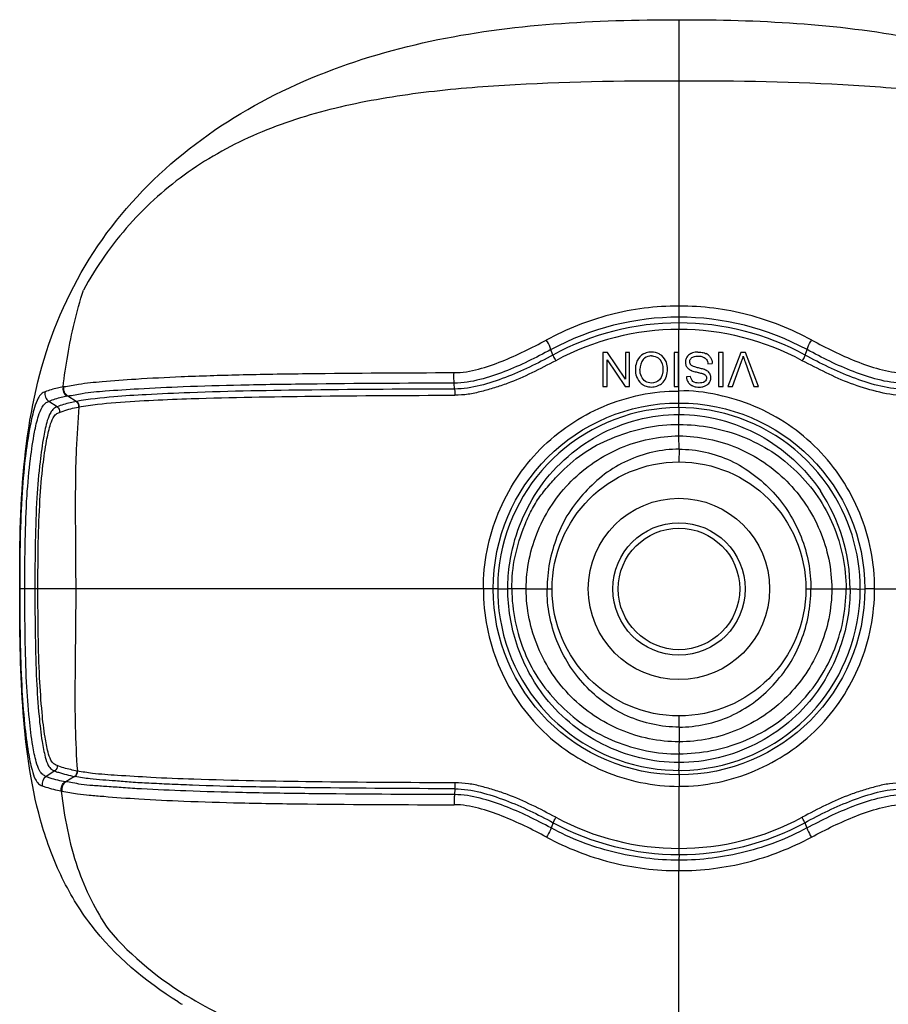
# Model space of a CAD drawing. Header units: millimetres. Extents: x 10 to 584, y 4 to 410.
# Tile 23 of 50: x 102 to 111, y 365 to 376. Entities that reach past the tile are written whole.
import ezdxf

# ---------------------------------------------------------------- set-up
doc = ezdxf.new("R2010")
doc.units = ezdxf.units.MM
doc.header["$LTSCALE"] = 32.67
doc.layers.get('0').update_dxf_attribs({"linetype": 'CONTINUOUS'})

msp = doc.modelspace()

# ---------------------------------------------------------------- linework, layer by layer
at = {"color": 7, "linetype": 'Continuous'}
for p, q in [((108.9281, 375.5635), (108.9369, 375.5635)), ((108.9369, 375.5635), (108.9369, 372.1489)), ((108.9369, 375.5635), (108.9455, 375.5635)), ((108.9369, 371.9305), (108.9369, 372.1489)), ((108.9369, 371.8932), (108.9369, 371.9305)), ((107.5462, 371.866), (107.5242, 371.9259)), ((108.0972, 371.8928), (108.0972, 371.5197)), ((108.1474, 371.8928), (108.0972, 371.8928)), ((108.3455, 371.5991), (108.1474, 371.8929)), ((108.3455, 371.8928), (108.3455, 371.5991)), ((108.3923, 371.8928), (108.3455, 371.8928)), ((108.3923, 371.5198), (108.3923, 371.8928)), ((108.8824, 371.8928), (108.8824, 371.5197)), ((108.9319, 371.8928), (108.8824, 371.8928)), ((108.9318, 371.5197), (108.9318, 371.8928)), ((108.9369, 371.5201), (108.9369, 371.8932)), ((109.3738, 371.8928), (109.3738, 371.5197)), ((109.4232, 371.8928), (109.3738, 371.8928)), ((109.4232, 371.5197), (109.4232, 371.8928)), ((109.6205, 371.8928), (109.4754, 371.5198)), ((109.6717, 371.8928), (109.6205, 371.8928)), ((109.8151, 371.5197), (109.6717, 371.8928)), ((110.3277, 371.866), (110.3496, 371.9259)), ((108.144, 371.5197), (108.144, 371.8135)), ((108.144, 371.8135), (108.3422, 371.5197)), ((109.0984, 371.7392), (109.089, 371.7432)), ((109.2568, 371.7693), (109.3036, 371.7732)), ((109.5259, 371.5197), (109.6279, 371.7954)), ((109.6658, 371.7908), (109.7625, 371.5198)), ((109.0657, 371.6289), (109.0189, 371.625)), ((106.4615, 371.4911), (106.4585, 371.5563)), ((108.0972, 371.5197), (108.144, 371.5197)), ((108.3422, 371.5197), (108.3923, 371.5197)), ((108.8824, 371.5197), (108.9318, 371.5197)), ((108.9369, 371.4692), (108.9369, 371.5201)), ((109.3738, 371.5197), (109.4232, 371.5197)), ((109.4754, 371.5197), (109.5259, 371.5197)), ((109.7625, 371.5197), (109.8151, 371.5197)), ((102.2874, 371.3539), (102.1941, 371.4134)), ((108.9369, 371.3372), (108.9369, 371.4692)), ((102.0766, 371.2948), (101.9857, 371.3554)), ((102.2921, 371.3547), (102.2875, 371.3538)), ((102.3132, 371.2932), (102.3179, 371.294)), ((108.9369, 371.2872), (108.9369, 371.3372)), ((108.9369, 371.2872), (108.9369, 371.2098)), ((108.9369, 371.1005), (108.9369, 371.2098)), ((108.937, 370.9742), (108.9369, 371.1005)), ((108.9372, 370.8282), (108.937, 370.9742)), ((108.9372, 370.8282), (108.9371, 370.6872)), ((101.6639, 369.2872), (101.6639, 369.3446)), ((101.6639, 369.2681), (101.6639, 369.2872)), ((102.2822, 369.2872), (101.6642, 369.2872)), ((106.7788, 369.2872), (102.2822, 369.2872)), ((106.8869, 369.287), (106.7788, 369.2871)), ((106.9375, 369.287), (106.8869, 369.287)), ((107.0939, 369.2872), (107.0488, 369.2872)), ((107.2511, 369.2871), (107.0939, 369.2872)), ((107.2511, 369.2871), (107.5369, 369.2872)), ((110.3369, 369.2872), (110.825, 369.2871)), ((110.9363, 369.2854), (110.9869, 369.287)), ((111.095, 369.287), (110.9869, 369.287)), ((111.095, 369.2871), (114.4447, 369.287)), ((108.9378, 367.7639), (108.9377, 367.8872)), ((108.9378, 367.7639), (108.9372, 367.6012)), ((108.9372, 367.373), (108.9373, 367.4697)), ((102.0504, 367.2804), (101.9567, 367.2203)), ((102.3005, 367.2789), (102.2966, 367.2799)), ((108.9372, 367.2372), (108.9372, 367.2872)), ((102.2697, 367.2201), (102.1738, 367.1609)), ((108.9375, 367.2372), (108.9322, 367.2372)), ((106.4648, 367.0837), (106.4613, 367.0191)), ((108.9373, 366.4268), (108.9374, 367.1109)), ((107.55, 366.7097), (107.5265, 366.6516)), ((110.3238, 366.7097), (110.3473, 366.6515)), ((108.9374, 366.3589), (108.9371, 366.2961)), ((108.9369, 364.2551), (108.9369, 366.1811))]:
    msp.add_line(p, q, dxfattribs=at)
for centre, radius in [((108.937, 369.2875), 2.0496), ((108.9369, 369.2872), 1.4), ((108.9369, 369.2872), 1), ((108.9369, 369.2872), 0.73), ((108.9369, 369.2872), 0.67)]:
    msp.add_circle(centre, radius, dxfattribs=at)
for centre, radius, start, end in [((108.9374, 369.3192), 2.9645, 61.55248, 118.44523), ((108.9387, 369.3087), 2.9118, 90.03427, 118.56906), ((108.9382, 369.2903), 2.8586, 90.02675, 118.43879), ((108.9351, 369.3085), 2.912, 61.43178, 89.96495), ((108.9355, 369.2901), 2.8588, 61.56215, 89.97205), ((108.6335, 371.7045), 0.1948, 89.99197, 99.04409), ((109.176, 371.7638), 0.1321, 51.22235, 62.89646), ((108.9069, 372.0605), 0.7682, 341.31134, 344.2436), ((110.4154, 372.0657), 0.7983, 195.53232, 198.56816), ((108.8799, 372.0695), 0.7966, 339.87572, 341.32047), ((110.5615, 372.1135), 0.952, 198.4961, 198.80339), ((110.6481, 372.1432), 1.0436, 198.81361, 199.73295), ((109.1902, 371.6025), 0.1055, 46.75352, 52.96123), ((102.3652, 370.4287), 1.1102, 101.07867, 101.52825), ((108.6333, 371.706), 0.1928, 260.66544, 269.99986), ((102.0416, 371.4387), 0.1003, 167.76825, 236.15421), ((108.9368, 369.2863), 1.9996, 34.69464, 359.9736), ((108.9368, 369.2882), 1.9995, 359.92056, 34.6696), ((108.857, 369.2812), 1.968, 0.16904, 33.5549), ((118.6005, 367.5457), 9.6635, 179.67084, 180.45095), ((102.0109, 367.136), 0.1003, 122.7829, 190.59359), ((102.3355, 368.0069), 0.8614, 258.72376, 259.18426), ((102.2901, 367.902), 0.8593, 258.75949, 259.2287), ((108.9372, 369.2875), 2.8608, 241.66963, 298.32984), ((108.9376, 369.2779), 2.919, 241.61761, 269.99636), ((108.9362, 369.2779), 2.919, 270.02382, 298.38238), ((105.7407, 368.534), 4.4557, 238.51347, 239.17958)]:
    msp.add_arc(centre, radius, start, end, dxfattribs=at)
for points, knots in [([(101.6639, 369.3446), (101.6644, 369.8028), (101.6777, 370.7224), (101.9485, 372.0904), (102.6219, 373.3256), (103.6363, 374.2927), (104.8576, 374.963), (106.6248, 375.4949), (108.0131, 375.5633), (108.9281, 375.5635)], [0, 0, 0, 0, 0.1246426, 0.2499127, 0.3753937, 0.5007879, 0.62601, 0.7510457, 1, 1, 1, 1]), ([(108.9455, 375.5635), (109.8047, 375.5633), (111.1058, 375.5038), (112.7761, 375.0502), (113.9498, 374.4782), (114.9648, 373.647), (115.7175, 372.5651), (116.1169, 371.3136), (116.1863, 370.4482), (116.2005, 370.0173)], [0, 0, 0, 0, 0.2488592, 0.3738171, 0.4989687, 0.6243036, 0.7497322, 0.8751108, 1, 1, 1, 1]), ([(108.9369, 374.8875), (108.2947, 374.8875), (107.3336, 374.874), (106.0659, 374.7659), (105.1477, 374.6089), (104.2834, 374.3353), (103.5057, 373.91), (102.846, 373.3235), (102.5077, 372.8396), (102.3662, 372.5797)], [0, 0, 0, 0, 0.2624513, 0.3924395, 0.5196052, 0.6423839, 0.7612414, 0.8790462, 1, 1, 1, 1]), ([(115.5077, 372.5797), (115.3661, 372.8396), (115.0278, 373.3235), (114.3681, 373.91), (113.5905, 374.3353), (112.7261, 374.6089), (111.8079, 374.7659), (110.5402, 374.874), (109.5792, 374.8875), (108.9369, 374.8875)], [0, 0, 0, 0, 0.1209538, 0.2387586, 0.3576161, 0.4803948, 0.6075605, 0.7375487, 1, 1, 1, 1]), ([(102.1432, 371.5163), (102.157, 371.6319), (102.2086, 371.9907), (102.2904, 372.3455), (102.3662, 372.5797)], [0, 0, 0, 0, 0.3210327, 1, 1, 1, 1]), ([(108.9369, 372.4058), (108.6813, 372.4067), (108.1709, 372.3418), (107.6944, 372.151), (107.4723, 372.0314)], [0, 0, 0, 0, 0.5033192, 1, 1, 1, 1]), ([(110.4016, 372.0314), (110.1794, 372.1509), (109.7029, 372.3418), (109.1925, 372.4068), (108.9369, 372.4058)], [0, 0, 0, 0, 0.49668, 1, 1, 1, 1]), ([(106.4554, 371.6723), (106.5465, 371.6714), (106.7285, 371.704), (107.07, 371.8249), (107.3141, 371.9454), (107.4723, 372.0314)], [0, 0, 0, 0, 0.2514709, 0.5028806, 1, 1, 1, 1]), ([(107.5242, 371.9259), (107.522, 371.9339), (107.5085, 371.9709), (107.4898, 372.0059), (107.4723, 372.0314)], [0, 0, 0, 0, 0.2112189, 1, 1, 1, 1]), ([(110.3496, 371.9259), (110.3519, 371.9339), (110.3653, 371.9709), (110.3841, 372.0059), (110.4016, 372.0314)], [0, 0, 0, 0, 0.2123178, 1, 1, 1, 1]), ([(110.4016, 372.0314), (110.5597, 371.9454), (110.8039, 371.8249), (111.1453, 371.704), (111.3273, 371.6714), (111.4184, 371.6723)], [0, 0, 0, 0, 0.4971172, 0.7485254, 1, 1, 1, 1]), ([(107.5242, 371.9259), (107.3587, 371.8359), (107.1032, 371.71), (106.744, 371.5887), (106.5538, 371.5562), (106.4585, 371.5563)], [0, 0, 0, 0, 0.4970746, 0.7485018, 1, 1, 1, 1]), ([(107.5462, 371.866), (107.3763, 371.7737), (107.1146, 371.6453), (106.7486, 371.5234), (106.5568, 371.4918), (106.4615, 371.4911)], [0, 0, 0, 0, 0.5014556, 0.7527783, 1, 1, 1, 1]), ([(107.5462, 371.866), (107.5477, 371.861), (107.5558, 371.8393), (107.5669, 371.8188), (107.5769, 371.804)], [0, 0, 0, 0, 0.2259143, 1, 1, 1, 1]), ([(108.547, 371.8783), (108.5458, 371.8777), (108.517, 371.8616), (108.4874, 371.8299), (108.4715, 371.7932), (108.4687, 371.7852)], [0, 0, 0, 0, 0.033704, 0.7955182, 1, 1, 1, 1]), ([(108.5442, 371.8204), (108.5436, 371.8198), (108.5161, 371.7906), (108.5067, 371.7466), (108.5067, 371.7078)], [0, 0, 0, 0, 0.0199751, 1, 1, 1, 1]), ([(108.798, 371.7852), (108.7956, 371.7917), (108.7803, 371.8271), (108.7518, 371.8598), (108.7218, 371.8771), (108.719, 371.8785)], [0, 0, 0, 0, 0.1677973, 0.9249728, 1, 1, 1, 1]), ([(108.7214, 371.8219), (108.7224, 371.821), (108.7497, 371.7927), (108.7602, 371.7504), (108.7602, 371.7132)], [0, 0, 0, 0, 0.0338188, 1, 1, 1, 1]), ([(109.0636, 371.8798), (109.048, 371.8709), (109.0245, 371.8503), (109.0124, 371.8214), (109.0096, 371.8092)], [0, 0, 0, 0, 0.588583, 1, 1, 1, 1]), ([(109.0553, 371.7919), (109.0553, 371.8031), (109.0637, 371.8282), (109.1004, 371.8513), (109.1306, 371.8551), (109.1474, 371.8551)], [0, 0, 0, 0, 0.2725222, 0.5920829, 1, 1, 1, 1]), ([(109.0867, 371.8902), (109.0821, 371.8886), (109.0743, 371.8854), (109.0667, 371.8816), (109.0636, 371.8798)], [0, 0, 0, 0, 0.5770806, 1, 1, 1, 1]), ([(109.1474, 371.8551), (109.1667, 371.8551), (109.2022, 371.8494), (109.2466, 371.8182), (109.255, 371.7853), (109.2568, 371.7693)], [0, 0, 0, 0, 0.3775618, 0.6851713, 1, 1, 1, 1]), ([(109.1792, 371.8976), (109.1966, 371.8956), (109.2161, 371.8911), (109.234, 371.8825), (109.2362, 371.8814)], [0, 0, 0, 0, 0.8781083, 1, 1, 1, 1]), ([(109.2587, 371.8668), (109.2682, 371.8592), (109.2928, 371.8328), (109.303, 371.7966), (109.3036, 371.7732)], [0, 0, 0, 0, 0.3385056, 1, 1, 1, 1]), ([(110.3277, 371.866), (110.3262, 371.861), (110.3181, 371.8393), (110.3069, 371.8188), (110.2969, 371.804)], [0, 0, 0, 0, 0.2253938, 1, 1, 1, 1]), ([(111.4123, 371.4912), (111.317, 371.4918), (111.1252, 371.5234), (110.7592, 371.6453), (110.4975, 371.7737), (110.3277, 371.866)], [0, 0, 0, 0, 0.2472424, 0.4985595, 1, 1, 1, 1]), ([(111.4154, 371.5563), (111.3201, 371.5562), (111.1298, 371.5886), (110.7706, 371.71), (110.5151, 371.8359), (110.3496, 371.9259)], [0, 0, 0, 0, 0.2514859, 0.5029223, 1, 1, 1, 1]), ([(107.5769, 371.804), (107.4019, 371.7141), (107.1836, 371.5965), (106.9017, 371.5045), (106.7585, 371.4628), (106.6127, 371.4293), (106.513, 371.4237), (106.4634, 371.4233)], [0, 0, 0, 0, 0.4973144, 0.6229258, 0.7487295, 0.874552, 1, 1, 1, 1]), ([(108.7602, 371.7132), (108.7602, 371.6713), (108.7456, 371.5867), (108.6652, 371.5574), (108.633, 371.5574)], [0, 0, 0, 0, 0.5652324, 1, 1, 1, 1]), ([(109.0141, 371.7512), (109.0164, 371.7454), (109.0221, 371.7345), (109.03, 371.7252), (109.0343, 371.721)], [0, 0, 0, 0, 0.5075372, 1, 1, 1, 1]), ([(109.089, 371.7432), (109.0798, 371.7475), (109.0682, 371.7553), (109.0613, 371.7672), (109.0599, 371.7704)], [0, 0, 0, 0, 0.7378831, 1, 1, 1, 1]), ([(109.1413, 371.7268), (109.135, 371.7284), (109.1205, 371.7321), (109.1062, 371.7362), (109.0984, 371.7392)], [0, 0, 0, 0, 0.4380956, 1, 1, 1, 1]), ([(109.2309, 371.7003), (109.2235, 371.7038), (109.2014, 371.7116), (109.1713, 371.7193), (109.149, 371.7249), (109.1413, 371.7268)], [0, 0, 0, 0, 0.2631613, 0.7454396, 1, 1, 1, 1]), ([(111.4104, 371.4233), (111.3114, 371.4191), (111.1135, 371.4603), (110.8292, 371.5458), (110.5589, 371.6691), (110.3833, 371.7576), (110.2969, 371.804)], [0, 0, 0, 0, 0.2507404, 0.5023585, 0.7521093, 1, 1, 1, 1]), ([(102.1518, 371.5181), (102.2061, 371.5251), (102.3452, 371.5548), (102.6103, 371.5778), (102.9868, 371.6063), (103.4903, 371.6319), (104.1195, 371.6516), (105.1235, 371.6667), (105.914, 371.6712), (106.4554, 371.6723)], [0, 0, 0, 0, 0.0381001, 0.0988563, 0.1849232, 0.3010541, 0.4497521, 0.6231236, 1, 1, 1, 1]), ([(106.4585, 371.5563), (106.4574, 371.5643), (106.4541, 371.6029), (106.4538, 371.6418), (106.4554, 371.6723)], [0, 0, 0, 0, 0.2102317, 1, 1, 1, 1]), ([(108.4683, 371.6291), (108.4709, 371.6214), (108.4862, 371.585), (108.5151, 371.5526), (108.5441, 371.5359), (108.5458, 371.5349)], [0, 0, 0, 0, 0.1947453, 0.9517443, 1, 1, 1, 1]), ([(108.633, 371.5574), (108.6101, 371.5574), (108.5625, 371.5698), (108.5139, 371.6296), (108.5067, 371.6809), (108.5067, 371.7078)], [0, 0, 0, 0, 0.3146503, 0.6305169, 1, 1, 1, 1]), ([(108.7228, 371.5364), (108.7372, 371.5443), (108.7712, 371.5698), (108.7912, 371.6074), (108.7991, 371.6322)], [0, 0, 0, 0, 0.3861577, 1, 1, 1, 1]), ([(109.0189, 371.625), (109.0197, 371.6045), (109.0285, 371.5731), (109.0497, 371.5503), (109.0575, 371.5439)], [0, 0, 0, 0, 0.6739407, 1, 1, 1, 1]), ([(109.0655, 371.6993), (109.0672, 371.6984), (109.0718, 371.6962), (109.0765, 371.6942), (109.0794, 371.6931)], [0, 0, 0, 0, 0.3811898, 1, 1, 1, 1]), ([(109.156, 371.5574), (109.1337, 371.5574), (109.0861, 371.5644), (109.0679, 371.6093), (109.0657, 371.6289)], [0, 0, 0, 0, 0.5308362, 1, 1, 1, 1]), ([(109.0794, 371.6931), (109.0869, 371.6903), (109.1101, 371.6832), (109.1337, 371.6776), (109.1493, 371.6738)], [0, 0, 0, 0, 0.3329757, 1, 1, 1, 1]), ([(109.1493, 371.6738), (109.1505, 371.6735), (109.1658, 371.6698), (109.181, 371.666), (109.1951, 371.6615)], [0, 0, 0, 0, 0.0766629, 1, 1, 1, 1]), ([(109.2412, 371.6133), (109.2412, 371.5985), (109.2197, 371.5607), (109.1783, 371.5574), (109.156, 371.5574)], [0, 0, 0, 0, 0.3991868, 1, 1, 1, 1]), ([(109.1951, 371.6615), (109.1972, 371.6609), (109.2025, 371.6592), (109.2078, 371.6573), (109.2109, 371.656)], [0, 0, 0, 0, 0.3860528, 1, 1, 1, 1]), ([(109.2538, 371.6866), (109.2482, 371.6909), (109.2406, 371.6956), (109.2327, 371.6995), (109.2309, 371.7003)], [0, 0, 0, 0, 0.7773492, 1, 1, 1, 1]), ([(109.2826, 371.6505), (109.2808, 371.6548), (109.2754, 371.6653), (109.2677, 371.6744), (109.2625, 371.6793)], [0, 0, 0, 0, 0.3949725, 1, 1, 1, 1]), ([(102.1431, 371.5162), (102.122, 371.5119), (102.0546, 371.497), (101.9877, 371.478), (101.9436, 371.4599)], [0, 0, 0, 0, 0.3104565, 1, 1, 1, 1]), ([(102.1432, 371.5162), (102.1392, 371.497), (102.1427, 371.4553), (102.1691, 371.4228), (102.1854, 371.4119)], [0, 0, 0, 0, 0.5005518, 1, 1, 1, 1]), ([(102.1941, 371.4134), (102.1777, 371.4243), (102.1511, 371.4569), (102.1477, 371.4988), (102.1518, 371.5181)], [0, 0, 0, 0, 0.499314, 1, 1, 1, 1]), ([(106.4585, 371.5563), (105.9205, 371.555), (105.135, 371.5506), (104.138, 371.5354), (103.5144, 371.5186), (103.0164, 371.4948), (102.6453, 371.4709), (102.3845, 371.4487), (102.248, 371.4182), (102.1941, 371.4134)], [0, 0, 0, 0, 0.3780026, 0.5518662, 0.7006155, 0.8162976, 0.9020904, 0.9619667, 1, 1, 1, 1]), ([(109.0771, 371.5309), (109.0799, 371.5293), (109.0959, 371.5215), (109.1132, 371.5171), (109.1276, 371.5152)], [0, 0, 0, 0, 0.1804096, 1, 1, 1, 1]), ([(109.1887, 371.5153), (109.2018, 371.5173), (109.2255, 371.5235), (109.2468, 371.5364), (109.2555, 371.5436)], [0, 0, 0, 0, 0.5412546, 1, 1, 1, 1]), ([(109.2555, 371.5436), (109.2623, 371.5494), (109.2764, 371.5646), (109.2846, 371.5843), (109.2871, 371.5959)], [0, 0, 0, 0, 0.4314398, 1, 1, 1, 1]), ([(101.9436, 371.4599), (101.9294, 371.4562), (101.8971, 371.4384), (101.8571, 371.3765), (101.8165, 371.2583), (101.7705, 371.0545), (101.7226, 370.743), (101.6851, 370.3258), (101.6661, 369.8272), (101.6642, 369.4717), (101.6642, 369.2872)], [0, 0, 0, 0, 0.0197749, 0.0474985, 0.0969885, 0.1878098, 0.3283083, 0.5212417, 0.7515085, 1, 1, 1, 1]), ([(102.1854, 371.4119), (102.1643, 371.4075), (102.0968, 371.3926), (102.0299, 371.3735), (101.9857, 371.3554)], [0, 0, 0, 0, 0.310602, 1, 1, 1, 1]), ([(102.1941, 371.4134), (102.1927, 371.413), (102.1899, 371.4122), (102.187, 371.4118), (102.1854, 371.4118)], [0, 0, 0, 0, 0.465775, 1, 1, 1, 1]), ([(106.4615, 371.4911), (105.9365, 371.4895), (104.9628, 371.4837), (103.8281, 371.4654), (103.1001, 371.4324), (102.6833, 371.4071), (102.4278, 371.3785), (102.2921, 371.3547)], [0, 0, 0, 0, 0.3773298, 0.6998843, 0.8154746, 0.9010465, 1, 1, 1, 1]), ([(102.318, 371.294), (102.4526, 371.3184), (102.8652, 371.3591), (103.7235, 371.3956), (104.97, 371.4164), (105.9394, 371.4214), (106.4634, 371.4233)], [0, 0, 0, 0, 0.0988604, 0.2991975, 0.6211532, 1, 1, 1, 1]), ([(106.4615, 371.4911), (106.4622, 371.4861), (106.4641, 371.4636), (106.4642, 371.4409), (106.4634, 371.4233)], [0, 0, 0, 0, 0.2213928, 1, 1, 1, 1]), ([(106.7788, 369.2871), (106.7772, 369.571), (106.8917, 370.1415), (107.3656, 370.8664), (108.0829, 371.3527), (108.6533, 371.4702), (108.9369, 371.4692)], [0, 0, 0, 0, 0.2513688, 0.5002038, 0.7488231, 1, 1, 1, 1]), ([(111.095, 369.287), (111.0988, 369.4298), (111.0649, 369.7159), (110.906, 370.2612), (110.5851, 370.7468), (110.1512, 371.1097), (109.7751, 371.3138), (109.3656, 371.4366), (109.0795, 371.477), (108.9369, 371.4692)], [0, 0, 0, 0, 0.1260699, 0.2516432, 0.4996155, 0.6238345, 0.7485872, 0.873976, 1, 1, 1, 1]), ([(101.7197, 369.2872), (101.7204, 369.4653), (101.7229, 369.8083), (101.7383, 370.2875), (101.7754, 370.6861), (101.8181, 370.9799), (101.861, 371.1708), (101.9013, 371.2785), (101.9415, 371.3355), (101.9724, 371.3501), (101.9857, 371.3554)], [0, 0, 0, 0, 0.2518329, 0.4847026, 0.6774026, 0.8172145, 0.9043995, 0.9530208, 0.9796804, 1, 1, 1, 1]), ([(102.0766, 371.2948), (102.0637, 371.2895), (102.0337, 371.276), (101.9957, 371.2211), (101.9581, 371.1185), (101.9198, 370.9356), (101.882, 370.652), (101.8477, 370.2647), (101.8341, 369.7969), (101.8318, 369.4615), (101.8319, 369.2872)], [0, 0, 0, 0, 0.0203621, 0.0466304, 0.0939775, 0.179641, 0.3180273, 0.5111827, 0.7458788, 1, 1, 1, 1]), ([(102.2875, 371.3538), (102.2652, 371.3493), (102.1939, 371.3337), (102.1231, 371.3139), (102.0766, 371.2948)], [0, 0, 0, 0, 0.3116907, 1, 1, 1, 1]), ([(102.1023, 371.234), (102.1153, 371.2394), (102.1839, 371.2647), (102.2554, 371.2815), (102.3132, 371.2932)], [0, 0, 0, 0, 0.1929533, 1, 1, 1, 1]), ([(102.3179, 371.2941), (102.3042, 371.1377), (102.2776, 370.7291), (102.2758, 370.0595), (102.281, 369.5472), (102.2822, 369.2872)], [0, 0, 0, 0, 0.2345023, 0.6115123, 1, 1, 1, 1]), ([(101.8651, 369.2872), (101.8651, 369.4576), (101.8669, 369.7844), (101.8828, 370.2392), (101.9137, 370.614), (101.9517, 370.8873), (101.99, 371.0624), (102.0227, 371.1627), (102.0604, 371.2155), (102.0895, 371.2289), (102.1022, 371.2341)], [0, 0, 0, 0, 0.2560954, 0.4912666, 0.6839581, 0.8210695, 0.9057199, 0.9530359, 0.9793254, 1, 1, 1, 1]), ([(107.3724, 370.3624), (107.5399, 370.6166), (108.0106, 371.0478), (108.63, 371.2107), (108.9369, 371.2098)], [0, 0, 0, 0, 0.4979896, 1, 1, 1, 1]), ([(108.9369, 371.2098), (109.2425, 371.2108), (109.8592, 371.0489), (110.3292, 370.6215), (110.497, 370.369)], [0, 0, 0, 0, 0.5020066, 1, 1, 1, 1]), ([(107.0939, 369.2872), (107.0923, 369.4072), (107.1167, 369.6486), (107.2099, 369.9351), (107.306, 370.1546), (107.4, 370.3077), (107.5137, 370.4463), (107.6765, 370.6202), (107.9049, 370.8161), (108.2304, 370.9723), (108.5754, 371.0787), (108.8167, 371.101), (108.9369, 371.1005)], [0, 0, 0, 0, 0.1254379, 0.2507923, 0.3132859, 0.3754108, 0.4377317, 0.5002091, 0.6243113, 0.7491903, 0.8743875, 1, 1, 1, 1]), ([(108.9369, 371.1005), (109.1759, 371.1009), (109.5387, 371.0301), (109.9658, 370.8117), (110.2456, 370.5853), (110.4793, 370.3114), (110.7045, 369.8882), (110.7817, 369.5258), (110.78, 369.2871)], [0, 0, 0, 0, 0.2503658, 0.3754335, 0.5001291, 0.6248847, 0.7498567, 1, 1, 1, 1]), ([(107.2511, 369.2871), (107.2519, 369.5064), (107.3432, 369.9482), (107.7185, 370.5057), (108.2758, 370.8812), (108.7176, 370.9734), (108.937, 370.9742)], [0, 0, 0, 0, 0.2504746, 0.4999068, 0.749413, 1, 1, 1, 1]), ([(108.937, 370.9742), (109.1564, 370.9734), (109.5981, 370.8811), (110.1554, 370.5057), (110.5306, 369.9482), (110.6219, 369.5064), (110.6227, 369.2871)], [0, 0, 0, 0, 0.2505644, 0.5000631, 0.7495003, 1, 1, 1, 1]), ([(108.9372, 370.8282), (108.7431, 370.8287), (108.4476, 370.7593), (108.1104, 370.5603), (107.8956, 370.3587), (107.7113, 370.1287), (107.5401, 369.7763), (107.481, 369.4817), (107.4812, 369.2872)], [0, 0, 0, 0, 0.2491449, 0.3743988, 0.4997844, 0.6250592, 0.7504024, 1, 1, 1, 1]), ([(108.9372, 370.8282), (109.1314, 370.8282), (109.4284, 370.7623), (109.7617, 370.5574), (110.0539, 370.2965), (110.3179, 369.8738), (110.3929, 369.4816), (110.3926, 369.2872)], [0, 0, 0, 0, 0.2494333, 0.3748184, 0.5004192, 0.7501267, 1, 1, 1, 1]), ([(107.0488, 369.2872), (107.0487, 369.3823), (107.077, 369.7592), (107.2172, 370.1268), (107.3724, 370.3624)], [0, 0, 0, 0, 0.2522875, 1, 1, 1, 1]), ([(103.4135, 364.7343), (103.049, 364.9576), (102.5434, 365.386), (102.0974, 366.1248), (101.807, 366.934), (101.6732, 367.9972), (101.664, 368.845), (101.6639, 369.2681)], [0, 0, 0, 0, 0.2506216, 0.3767764, 0.5025446, 0.7519802, 1, 1, 1, 1]), ([(101.6642, 369.2872), (101.6642, 369.1028), (101.6664, 368.7476), (101.6817, 368.2501), (101.7113, 367.8333), (101.7494, 367.5224), (101.7907, 367.3191), (101.8255, 367.2008), (101.8665, 367.1396), (101.8981, 367.1223), (101.9124, 367.1176)], [0, 0, 0, 0, 0.2491703, 0.4800767, 0.6727011, 0.8138044, 0.9029997, 0.9530453, 0.9796862, 1, 1, 1, 1]), ([(101.9567, 367.2203), (101.9433, 367.2257), (101.9124, 367.24), (101.8731, 367.297), (101.8366, 367.4048), (101.7995, 367.5952), (101.7651, 367.8889), (101.7351, 368.2872), (101.7228, 368.7661), (101.7201, 369.109), (101.7197, 369.2872)], [0, 0, 0, 0, 0.0204082, 0.0468685, 0.0948958, 0.1815943, 0.3211094, 0.5140127, 0.7474518, 1, 1, 1, 1]), ([(101.8319, 369.2872), (101.8319, 369.1128), (101.8341, 368.7774), (101.846, 368.3097), (101.8711, 367.9227), (101.9033, 367.6392), (101.9379, 367.4575), (101.9692, 367.3533), (102.0079, 367.2995), (102.0375, 367.2858), (102.0504, 367.2804)], [0, 0, 0, 0, 0.2548152, 0.4900392, 0.6833888, 0.821412, 0.9064348, 0.953535, 0.9795914, 1, 1, 1, 1]), ([(102.0773, 367.34), (102.0645, 367.3452), (102.0354, 367.3583), (101.9985, 367.4113), (101.9687, 367.5116), (101.9356, 367.6867), (101.9048, 367.9603), (101.8803, 368.3352), (101.8672, 368.7901), (101.8651, 369.1168), (101.8651, 369.2871)], [0, 0, 0, 0, 0.020749, 0.0468032, 0.0936611, 0.1778764, 0.3149321, 0.5079354, 0.7435441, 1, 1, 1, 1]), ([(102.2822, 369.2872), (102.2823, 368.9438), (102.2691, 368.2747), (102.2748, 367.6041), (102.3005, 367.2789)], [0, 0, 0, 0, 0.5127574, 1, 1, 1, 1]), ([(106.7788, 369.2872), (106.779, 369.0045), (106.8922, 368.436), (107.3645, 367.7099), (108.0854, 367.2296), (108.6543, 367.1107), (108.9373, 367.1108)], [0, 0, 0, 0, 0.2507453, 0.4996939, 0.7490791, 1, 1, 1, 1]), ([(106.9375, 369.287), (106.9412, 369.2871), (106.9783, 369.2871), (107.0154, 369.2874), (107.0488, 369.2872)], [0, 0, 0, 0, 0.1014683, 1, 1, 1, 1]), ([(107.4306, 368.1311), (107.3086, 368.2957), (107.1164, 368.6679), (107.0493, 369.0811), (107.0488, 369.2872)], [0, 0, 0, 0, 0.4986417, 1, 1, 1, 1]), ([(107.0939, 369.2872), (107.0922, 369.1671), (107.1192, 368.9264), (107.2244, 368.5812), (107.3937, 368.2618), (107.6303, 367.9903), (107.907, 367.7593), (108.23, 367.5964), (108.5761, 367.4933), (108.8171, 367.4668), (108.9372, 367.4697)], [0, 0, 0, 0, 0.1254192, 0.2505236, 0.3751836, 0.4997488, 0.6242987, 0.749255, 0.8745351, 1, 1, 1, 1]), ([(108.9372, 367.6012), (108.7178, 367.6019), (108.2757, 367.6931), (107.7175, 368.068), (107.3425, 368.6261), (107.2519, 369.0679), (107.2511, 369.2871)], [0, 0, 0, 0, 0.2504837, 0.5002023, 0.749686, 1, 1, 1, 1]), ([(108.9378, 367.7639), (108.7444, 367.7639), (108.3519, 367.847), (107.8729, 368.2007), (107.5542, 368.7017), (107.4813, 369.0934), (107.4812, 369.2872)], [0, 0, 0, 0, 0.2498464, 0.4997242, 0.7497473, 1, 1, 1, 1]), ([(110.6227, 369.2871), (110.6219, 369.068), (110.5314, 368.6262), (110.1564, 368.0683), (109.5984, 367.6932), (109.1564, 367.602), (108.9371, 367.6012)], [0, 0, 0, 0, 0.2502921, 0.4997761, 0.749502, 1, 1, 1, 1]), ([(108.9373, 367.4697), (109.1763, 367.4705), (109.6581, 367.5613), (110.2719, 367.9614), (110.6832, 368.5669), (110.7811, 369.0484), (110.78, 369.2871)], [0, 0, 0, 0, 0.250818, 0.5003722, 0.7495048, 1, 1, 1, 1]), ([(108.9374, 367.1109), (109.2202, 367.1105), (109.7889, 367.2299), (110.5094, 367.7101), (110.9818, 368.4361), (111.0944, 369.0044), (111.095, 369.287)], [0, 0, 0, 0, 0.2509067, 0.5002856, 0.7492398, 1, 1, 1, 1]), ([(108.9378, 367.7639), (109.1312, 367.764), (109.4259, 367.8284), (109.7636, 368.0237), (109.98, 368.2216), (110.1636, 368.4505), (110.3349, 368.8005), (110.3927, 369.0937), (110.3926, 369.2872)], [0, 0, 0, 0, 0.2493869, 0.3747361, 0.500067, 0.625347, 0.7506188, 1, 1, 1, 1]), ([(110.825, 369.2871), (110.8247, 369.0809), (110.7571, 368.6673), (110.5649, 368.295), (110.4427, 368.1303)], [0, 0, 0, 0, 0.5013518, 1, 1, 1, 1]), ([(110.9364, 369.2854), (110.925, 369.2815), (110.8866, 369.2849), (110.8501, 369.2848), (110.825, 369.2871)], [0, 0, 0, 0, 0.3222069, 1, 1, 1, 1]), ([(108.9373, 367.373), (108.6477, 367.3724), (108.0635, 367.5154), (107.602, 367.8999), (107.4306, 368.1311)], [0, 0, 0, 0, 0.5015176, 1, 1, 1, 1]), ([(110.4427, 368.1303), (110.2713, 367.8994), (109.8101, 367.5154), (109.2266, 367.3728), (108.9372, 367.373)], [0, 0, 0, 0, 0.4984778, 1, 1, 1, 1]), ([(108.9369, 367.2872), (108.9389, 367.2872), (108.9345, 367.3), (108.9388, 367.3126), (108.9366, 367.3416), (108.9373, 367.3615), (108.9373, 367.373)], [0, 0, 0, 0, 0.0713501, 0.2775072, 0.5984378, 1, 1, 1, 1]), ([(102.0503, 367.2804), (102.0639, 367.2749), (102.1353, 367.2489), (102.2096, 367.232), (102.2698, 367.2201)], [0, 0, 0, 0, 0.1924508, 1, 1, 1, 1]), ([(102.2966, 367.2798), (102.2732, 367.2845), (102.1991, 367.3004), (102.1255, 367.3205), (102.0773, 367.3401)], [0, 0, 0, 0, 0.3141768, 1, 1, 1, 1]), ([(106.4673, 367.1495), (105.9455, 367.1516), (104.9846, 367.1568), (103.8656, 367.1762), (103.1454, 367.205), (102.7728, 367.2291), (102.5017, 367.2462), (102.3554, 367.2694), (102.3003, 367.2788)], [0, 0, 0, 0, 0.3752556, 0.6911398, 0.8048512, 0.893531, 0.9597563, 1, 1, 1, 1]), ([(101.9566, 367.2203), (101.9698, 367.215), (102.0383, 367.1901), (102.1096, 367.1738), (102.1671, 367.1623)], [0, 0, 0, 0, 0.1945501, 1, 1, 1, 1]), ([(102.1228, 367.0593), (102.1193, 367.0785), (102.1237, 367.1199), (102.1507, 367.1516), (102.1671, 367.1622)], [0, 0, 0, 0, 0.5006618, 1, 1, 1, 1]), ([(102.1738, 367.1609), (102.1574, 367.1503), (102.1304, 367.1185), (102.126, 367.0771), (102.1295, 367.0578)], [0, 0, 0, 0, 0.4991135, 1, 1, 1, 1]), ([(106.4613, 367.0192), (105.9259, 367.0212), (105.1458, 367.0249), (104.158, 367.039), (103.5425, 367.0572), (103.104, 367.075), (102.8137, 367.0944), (102.6343, 367.1078), (102.4796, 367.118), (102.3523, 367.1288), (102.2544, 367.1478), (102.1985, 367.1594), (102.1739, 367.1609)], [0, 0, 0, 0, 0.3741845, 0.54518, 0.6903957, 0.8045478, 0.851846, 0.8936882, 0.9302756, 0.9602698, 0.9828279, 1, 1, 1, 1]), ([(102.2697, 367.2201), (102.2704, 367.2199), (102.2715, 367.2197), (102.2728, 367.2195), (102.2732, 367.2191)], [0, 0, 0, 0, 0.5319997, 1, 1, 1, 1]), ([(106.4648, 367.0837), (105.9419, 367.0857), (105.1796, 367.0904), (104.2144, 367.1032), (103.6873, 367.1174), (103.3248, 367.1338), (103.0993, 367.1433), (102.9009, 367.1542), (102.6845, 367.1737), (102.4769, 367.1848), (102.3289, 367.2092), (102.2734, 367.2193)], [0, 0, 0, 0, 0.3738431, 0.5449951, 0.690171, 0.750759, 0.8044073, 0.851545, 0.8928333, 0.9597208, 1, 1, 1, 1]), ([(108.9375, 367.2372), (108.9374, 367.2308), (108.9371, 367.1887), (108.9371, 367.1466), (108.9373, 367.1108)], [0, 0, 0, 0, 0.1509017, 1, 1, 1, 1]), ([(101.9123, 367.1177), (101.9255, 367.1123), (101.994, 367.0875), (102.0653, 367.0713), (102.1228, 367.0597)], [0, 0, 0, 0, 0.1949356, 1, 1, 1, 1]), ([(102.1228, 367.0593), (102.1547, 366.7728), (102.2569, 366.2344), (102.5006, 365.7396), (102.6459, 365.5302)], [0, 0, 0, 0, 0.5307221, 1, 1, 1, 1]), ([(102.1295, 367.0578), (102.1873, 367.0511), (102.2868, 367.0269), (102.4414, 367.0128), (102.6672, 366.9944), (103.0145, 366.9679), (103.5184, 366.9446), (104.1389, 366.9258), (105.1332, 366.9118), (105.9181, 366.9085), (106.4571, 366.9075)], [0, 0, 0, 0, 0.040262, 0.0706109, 0.1073492, 0.1971619, 0.3116329, 0.4565962, 0.6268914, 1, 1, 1, 1]), ([(106.4648, 367.0837), (106.4656, 367.0884), (106.4678, 367.1103), (106.468, 367.1323), (106.4673, 367.1495)], [0, 0, 0, 0, 0.2163753, 1, 1, 1, 1]), ([(106.4648, 367.0837), (106.5597, 367.0831), (106.7508, 367.0516), (107.1171, 366.93), (107.3793, 366.8019), (107.5501, 366.7097)], [0, 0, 0, 0, 0.2461146, 0.4967864, 1, 1, 1, 1]), ([(107.5796, 366.7694), (107.404, 366.8591), (107.1852, 366.9766), (106.9034, 367.0688), (106.7607, 367.1103), (106.6157, 367.1433), (106.5166, 367.1493), (106.4673, 367.1495)], [0, 0, 0, 0, 0.4991286, 0.6244945, 0.7498991, 0.8751736, 1, 1, 1, 1]), ([(111.4065, 367.1495), (111.3572, 367.1494), (111.2581, 367.1431), (111.1131, 367.1103), (110.9705, 367.0689), (110.6887, 366.9765), (110.4698, 366.8593), (110.2942, 366.7694)], [0, 0, 0, 0, 0.1248277, 0.2501005, 0.3755068, 0.500871, 1, 1, 1, 1]), ([(110.3238, 366.7097), (110.4945, 366.8019), (110.7568, 366.9301), (111.123, 367.0516), (111.3141, 367.0831), (111.409, 367.0837)], [0, 0, 0, 0, 0.503225, 0.7539006, 1, 1, 1, 1]), ([(106.4613, 367.0191), (106.4601, 367.0117), (106.4563, 366.9746), (106.4558, 366.9372), (106.4571, 366.9075)], [0, 0, 0, 0, 0.2026643, 1, 1, 1, 1]), ([(107.5265, 366.6516), (107.3601, 366.7412), (107.1041, 366.867), (106.745, 366.9869), (106.5559, 367.0193), (106.4613, 367.0191)], [0, 0, 0, 0, 0.4993662, 0.7501399, 1, 1, 1, 1]), ([(110.3473, 366.6515), (110.5136, 366.7412), (110.7696, 366.8666), (111.1286, 366.9872), (111.3179, 367.0192), (111.4125, 367.0192)], [0, 0, 0, 0, 0.4990586, 0.7498304, 1, 1, 1, 1]), ([(107.4766, 366.5505), (107.3171, 366.6363), (107.0716, 366.7562), (106.7293, 366.8764), (106.5478, 366.9083), (106.4571, 366.9075)], [0, 0, 0, 0, 0.4992645, 0.7500256, 1, 1, 1, 1]), ([(110.3972, 366.5505), (110.5571, 366.6356), (110.8018, 366.757), (111.1446, 366.8755), (111.326, 366.9093), (111.4168, 366.9075)], [0, 0, 0, 0, 0.4991464, 0.7498665, 1, 1, 1, 1]), ([(107.5501, 366.7097), (107.5516, 366.7143), (107.5602, 366.7348), (107.5706, 366.7545), (107.5796, 366.7694)], [0, 0, 0, 0, 0.2152957, 1, 1, 1, 1]), ([(110.3238, 366.7097), (110.3222, 366.7143), (110.3137, 366.7348), (110.3032, 366.7545), (110.2942, 366.7694)], [0, 0, 0, 0, 0.2155478, 1, 1, 1, 1]), ([(107.5265, 366.6516), (107.524, 366.6444), (107.5097, 366.6096), (107.4921, 366.5762), (107.4766, 366.5505)], [0, 0, 0, 0, 0.2023845, 1, 1, 1, 1]), ([(108.9371, 366.2961), (108.6922, 366.2966), (108.2017, 366.3567), (107.7413, 366.5364), (107.5265, 366.6516)], [0, 0, 0, 0, 0.501184, 1, 1, 1, 1]), ([(110.3473, 366.6515), (110.1326, 366.5364), (109.6723, 366.3568), (109.1819, 366.2966), (108.9371, 366.2961)], [0, 0, 0, 0, 0.4988233, 1, 1, 1, 1]), ([(110.3473, 366.6515), (110.3498, 366.6444), (110.3641, 366.6096), (110.3817, 366.5762), (110.3972, 366.5505)], [0, 0, 0, 0, 0.2019557, 1, 1, 1, 1]), ([(107.4766, 366.5505), (107.6989, 366.4309), (108.1752, 366.2435), (108.6833, 366.1816), (108.9369, 366.1811)], [0, 0, 0, 0, 0.4988384, 1, 1, 1, 1]), ([(108.9369, 366.1811), (109.1905, 366.1816), (109.6987, 366.2435), (110.175, 366.4309), (110.3972, 366.5505)], [0, 0, 0, 0, 0.5011604, 1, 1, 1, 1]), ([(108.9374, 366.3589), (108.9375, 366.3636), (108.9376, 366.3862), (108.9377, 366.4089), (108.9374, 366.4268)], [0, 0, 0, 0, 0.2093, 1, 1, 1, 1]), ([(108.9371, 366.2961), (108.937, 366.2881), (108.9368, 366.2497), (108.9368, 366.2114), (108.9369, 366.1811)], [0, 0, 0, 0, 0.2096879, 1, 1, 1, 1]), ([(102.6459, 365.5302), (102.8998, 365.229), (103.4655, 364.7765), (104.1117, 364.481), (104.4056, 364.3702)], [0, 0, 0, 0, 0.5563458, 1, 1, 1, 1])]:
    msp.add_open_spline(points, degree=3, knots=knots, dxfattribs=at)
for points in [[(108.61, 371.8554), (108.5854, 371.8505), (108.5614, 371.8383), (108.5442, 371.8204)], [(108.6028, 371.8969), (108.5834, 371.8938), (108.5643, 371.8877), (108.547, 371.8783)], [(108.6337, 371.8577), (108.6259, 371.8577), (108.6179, 371.8569), (108.61, 371.8554)], [(108.719, 371.8785), (108.693, 371.8925), (108.6628, 371.8993), (108.6335, 371.8993)], [(108.6337, 371.8577), (108.6414, 371.8577), (108.6491, 371.857), (108.6568, 371.8555)], [(108.6568, 371.8555), (108.6808, 371.8508), (108.7042, 371.8391), (108.7214, 371.8219)], [(109.1137, 371.8969), (109.1046, 371.8954), (109.0955, 371.8932), (109.0867, 371.8902)], [(109.1449, 371.8993), (109.1345, 371.8993), (109.1241, 371.8986), (109.1137, 371.8969)], [(109.1449, 371.8993), (109.1563, 371.8993), (109.1678, 371.8989), (109.1792, 371.8976)], [(108.4687, 371.7852), (108.4598, 371.7602), (108.456, 371.7332), (108.456, 371.7069)], [(108.8109, 371.7112), (108.8109, 371.7362), (108.8068, 371.7615), (108.798, 371.7852)], [(108.7991, 371.6322), (108.8074, 371.6578), (108.8109, 371.6852), (108.8109, 371.7112)], [(109.0096, 371.8092), (109.0081, 371.8021), (109.0072, 371.7949), (109.0072, 371.7877)], [(109.0072, 371.7877), (109.0072, 371.7755), (109.0095, 371.7628), (109.0141, 371.7512)], [(109.0343, 371.721), (109.0434, 371.7121), (109.0542, 371.705), (109.0655, 371.6993)], [(109.0599, 371.7704), (109.0569, 371.7772), (109.0553, 371.7847), (109.0553, 371.7919)], [(108.456, 371.7069), (108.456, 371.6808), (108.4596, 371.654), (108.4683, 371.6291)], [(109.2109, 371.656), (109.2134, 371.6549), (109.2159, 371.6538), (109.2182, 371.6525)], [(109.2182, 371.6525), (109.2213, 371.6508), (109.2242, 371.6488), (109.2268, 371.6464)], [(109.2268, 371.6464), (109.2358, 371.6384), (109.2412, 371.6254), (109.2412, 371.6133)], [(109.2893, 371.6163), (109.2893, 371.6278), (109.2871, 371.6396), (109.2826, 371.6505)], [(109.2871, 371.5959), (109.2886, 371.6026), (109.2893, 371.6095), (109.2893, 371.6163)], [(108.5458, 371.5349), (108.5632, 371.5253), (108.5824, 371.519), (108.602, 371.5158)], [(108.6333, 371.5132), (108.6434, 371.5132), (108.6538, 371.5141), (108.6641, 371.5159)], [(108.6641, 371.5159), (108.6845, 371.5194), (108.7046, 371.5263), (108.7228, 371.5364)], [(109.0575, 371.5439), (109.0636, 371.5389), (109.0702, 371.5346), (109.0771, 371.5309)], [(109.1276, 371.5152), (109.1379, 371.5138), (109.1483, 371.5132), (109.1586, 371.5132)], [(109.1586, 371.5132), (109.1686, 371.5132), (109.1787, 371.5139), (109.1887, 371.5153)], [(102.0766, 371.2947), (102.0948, 371.2825), (102.1061, 371.2557), (102.1022, 371.2341)], [(102.2874, 371.3539), (102.3056, 371.3416), (102.317, 371.3148), (102.3132, 371.2932)], [(102.2921, 371.3547), (102.3104, 371.3425), (102.3217, 371.3157), (102.3179, 371.2941)], [(102.0773, 367.34), (102.0805, 367.3185), (102.0687, 367.2923), (102.0504, 367.2805)], [(102.2697, 367.2201), (102.2881, 367.2319), (102.2998, 367.2582), (102.2966, 367.2798)], [(102.2735, 367.2193), (102.2918, 367.231), (102.3037, 367.2573), (102.3005, 367.2789)]]:
    msp.add_open_spline(points, degree=3, dxfattribs=at)

doc.saveas('drawing.dxf')
